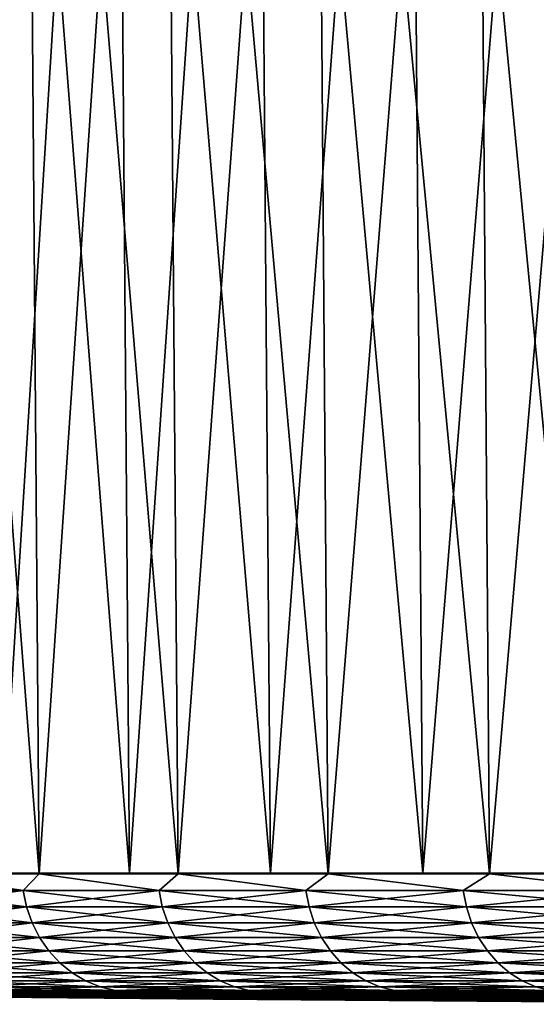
# Model space of a CAD drawing. Header units: millimetres. Extents: x -112 to 112, y -55 to 40.
# Tile 6 of 171: x -103.1 to -96.59, y -54.94 to -42.54. Entities that reach past the tile are written whole.
import ezdxf

# ---------------------------------------------------------------- set-up
doc = ezdxf.new("R2010")
doc.units = ezdxf.units.MM
doc.header["$LTSCALE"] = 52.148148
for name, color, linetype in [('151', 7, 'CONTINUOUS'), ('152', 7, 'CONTINUOUS'), ('153', 7, 'CONTINUOUS'), ('154', 7, 'CONTINUOUS'), ('156', 7, 'CONTINUOUS'), ('157', 7, 'CONTINUOUS'), ('158', 7, 'CONTINUOUS'), ('159', 7, 'CONTINUOUS')]:
    doc.layers.add(name, color=color, linetype=linetype)

msp = doc.modelspace()

# ---------------------------------------------------------------- linework, layer by layer
at = {"layer": '151', "color": 1, "linetype": 'Continuous'}
for points in [[(-103.342, -53.294, -41.097), (-101.713, -53.294, -44.978), (-103.531, -30.003, -41.172), (-103.342, -53.294, -41.097)], [(-103.531, -30.003, -41.172), (-101.713, -53.294, -44.978), (-101.899, -30.003, -45.061), (-103.531, -30.003, -41.172)], [(-101.713, -53.294, -44.978), (-99.938, -53.294, -48.795), (-101.899, -30.003, -45.061), (-101.713, -53.294, -44.978)], [(-101.899, -30.003, -45.061), (-99.938, -53.294, -48.795), (-100.121, -30.003, -48.884), (-101.899, -30.003, -45.061)], [(-99.938, -53.294, -48.795), (-98.02, -53.294, -52.542), (-100.121, -30.003, -48.884), (-99.938, -53.294, -48.795)], [(-100.121, -30.003, -48.884), (-98.02, -53.294, -52.542), (-98.199, -30.003, -52.638), (-100.121, -30.003, -48.884)], [(-98.02, -53.294, -52.542), (-95.962, -53.294, -56.214), (-98.199, -30.003, -52.638), (-98.02, -53.294, -52.542)], [(-98.199, -30.003, -52.638), (-95.962, -53.294, -56.214), (-96.137, -30.003, -56.316), (-98.199, -30.003, -52.638)]]:
    msp.add_3dface(points, dxfattribs=at)
at = {"layer": '152', "color": 1, "linetype": 'Continuous'}
for points in [[(-101.899, -30.003, 45.061), (-103.342, -53.294, 41.097), (-103.531, -30.003, 41.172), (-101.899, -30.003, 45.061)], [(-101.713, -53.294, 44.978), (-103.342, -53.294, 41.097), (-101.899, -30.003, 45.061), (-101.713, -53.294, 44.978)], [(-100.121, -30.003, 48.884), (-101.713, -53.294, 44.978), (-101.899, -30.003, 45.061), (-100.121, -30.003, 48.884)], [(-99.938, -53.294, 48.795), (-101.713, -53.294, 44.978), (-100.121, -30.003, 48.884), (-99.938, -53.294, 48.795)], [(-98.199, -30.003, 52.638), (-99.938, -53.294, 48.795), (-100.121, -30.003, 48.884), (-98.199, -30.003, 52.638)], [(-98.02, -53.294, 52.542), (-99.938, -53.294, 48.795), (-98.199, -30.003, 52.638), (-98.02, -53.294, 52.542)], [(-96.137, -30.003, 56.316), (-98.02, -53.294, 52.542), (-98.199, -30.003, 52.638), (-96.137, -30.003, 56.316)], [(-95.962, -53.294, 56.214), (-98.02, -53.294, 52.542), (-96.137, -30.003, 56.316), (-95.962, -53.294, 56.214)]]:
    msp.add_3dface(points, dxfattribs=at)
at = {"layer": '153', "color": 1, "linetype": 'Continuous'}
for points in [[(-104.646, -30.003, -41.071), (-103.038, -30.003, -44.955), (-104.457, -53.302, -40.996), (-104.646, -30.003, -41.071)], [(-104.457, -53.302, -40.996), (-103.038, -30.003, -44.955), (-102.851, -53.302, -44.874), (-104.457, -53.302, -40.996)], [(-103.038, -30.003, -44.955), (-101.285, -30.003, -48.776), (-102.851, -53.302, -44.874), (-103.038, -30.003, -44.955)], [(-102.851, -53.302, -44.874), (-101.285, -30.003, -48.776), (-101.101, -53.302, -48.688), (-102.851, -53.302, -44.874)], [(-101.285, -30.003, -48.776), (-99.39, -30.003, -52.529), (-101.101, -53.302, -48.688), (-101.285, -30.003, -48.776)], [(-101.101, -53.302, -48.688), (-99.39, -30.003, -52.529), (-99.21, -53.302, -52.434), (-101.101, -53.302, -48.688)], [(-99.39, -30.003, -52.529), (-97.356, -30.003, -56.209), (-99.21, -53.302, -52.434), (-99.39, -30.003, -52.529)], [(-99.21, -53.302, -52.434), (-97.356, -30.003, -56.209), (-97.18, -53.302, -56.107), (-99.21, -53.302, -52.434)], [(-97.356, -30.003, -56.209), (-95.187, -30.003, -59.81), (-97.18, -53.302, -56.107), (-97.356, -30.003, -56.209)], [(-97.18, -53.302, -56.107), (-95.187, -30.003, -59.81), (-95.014, -53.302, -59.702), (-97.18, -53.302, -56.107)]]:
    msp.add_3dface(points, dxfattribs=at)
at = {"layer": '154', "color": 1, "linetype": 'Continuous'}
for points in [[(-104.457, -53.302, 40.996), (-102.851, -53.302, 44.874), (-104.646, -30.003, 41.071), (-104.457, -53.302, 40.996)], [(-104.646, -30.003, 41.071), (-102.851, -53.302, 44.874), (-103.038, -30.003, 44.955), (-104.646, -30.003, 41.071)], [(-102.851, -53.302, 44.874), (-101.101, -53.302, 48.688), (-103.038, -30.003, 44.955), (-102.851, -53.302, 44.874)], [(-103.038, -30.003, 44.955), (-101.101, -53.302, 48.688), (-101.285, -30.003, 48.776), (-103.038, -30.003, 44.955)], [(-101.101, -53.302, 48.688), (-99.21, -53.302, 52.434), (-101.285, -30.003, 48.776), (-101.101, -53.302, 48.688)], [(-101.285, -30.003, 48.776), (-99.21, -53.302, 52.434), (-99.39, -30.003, 52.529), (-101.285, -30.003, 48.776)], [(-99.21, -53.302, 52.434), (-97.18, -53.302, 56.107), (-99.39, -30.003, 52.529), (-99.21, -53.302, 52.434)], [(-99.39, -30.003, 52.529), (-97.18, -53.302, 56.107), (-97.356, -30.003, 56.209), (-99.39, -30.003, 52.529)], [(-97.18, -53.302, 56.107), (-95.014, -53.302, 59.702), (-97.356, -30.003, 56.209), (-97.18, -53.302, 56.107)], [(-97.356, -30.003, 56.209), (-95.014, -53.302, 59.702), (-95.187, -30.003, 59.81), (-97.356, -30.003, 56.209)]]:
    msp.add_3dface(points, dxfattribs=at)
at = {"layer": '156', "color": 1, "linetype": 'Continuous'}
for points in [[(-110.728, -54.789), (-110.708, -54.789, -2.095), (-100.662, -54.878), (-110.728, -54.789)], [(-110.708, -54.789, -2.095), (-110.649, -54.789, -4.19), (-92.348, -54.945), (-110.708, -54.789, -2.095)], [(-100.662, -54.878), (-110.708, -54.789, -2.095), (-92.348, -54.945), (-100.662, -54.878)], [(-110.649, -54.789, -4.19), (-110.55, -54.789, -6.283), (-92.246, -54.945, -4.329), (-110.649, -54.789, -4.19)], [(-92.348, -54.945), (-110.649, -54.789, -4.19), (-92.246, -54.945, -4.329), (-92.348, -54.945)], [(-110.55, -54.789, -6.283), (-110.411, -54.789, -8.374), (-92.246, -54.945, -4.329), (-110.55, -54.789, -6.283)], [(-110.411, -54.789, -8.374), (-110.233, -54.789, -10.462), (-91.942, -54.945, -8.648), (-110.411, -54.789, -8.374)], [(-92.246, -54.945, -4.329), (-110.411, -54.789, -8.374), (-91.942, -54.945, -8.648), (-92.246, -54.945, -4.329)], [(-110.233, -54.789, -10.462), (-110.015, -54.789, -12.546), (-91.942, -54.945, -8.648), (-110.233, -54.789, -10.462)], [(-110.015, -54.789, -12.546), (-109.758, -54.789, -14.626), (-91.942, -54.945, -8.648), (-110.015, -54.789, -12.546)], [(-91.942, -54.945, -8.648), (-109.758, -54.789, -14.626), (-91.435, -54.945, -12.948), (-91.942, -54.945, -8.648)], [(-109.758, -54.789, -14.626), (-109.461, -54.789, -16.7), (-91.435, -54.945, -12.948), (-109.758, -54.789, -14.626)], [(-109.461, -54.789, -16.7), (-109.126, -54.789, -18.769), (-91.435, -54.945, -12.948), (-109.461, -54.789, -16.7)], [(-109.126, -54.789, -18.769), (-108.751, -54.789, -20.831), (-90.728, -54.945, -17.219), (-109.126, -54.789, -18.769)], [(-91.435, -54.945, -12.948), (-109.126, -54.789, -18.769), (-90.728, -54.945, -17.219), (-91.435, -54.945, -12.948)], [(-108.751, -54.789, -20.831), (-108.337, -54.789, -22.885), (-90.728, -54.945, -17.219), (-108.751, -54.789, -20.831)], [(-108.337, -54.789, -22.885), (-107.885, -54.789, -24.931), (-90.728, -54.945, -17.219), (-108.337, -54.789, -22.885)], [(-107.885, -54.789, -24.931), (-107.394, -54.789, -26.968), (-89.821, -54.945, -21.453), (-107.885, -54.789, -24.931)], [(-90.728, -54.945, -17.219), (-107.885, -54.789, -24.931), (-89.821, -54.945, -21.453), (-90.728, -54.945, -17.219)], [(-107.394, -54.789, -26.968), (-106.864, -54.789, -28.996), (-89.821, -54.945, -21.453), (-107.394, -54.789, -26.968)], [(-106.864, -54.789, -28.996), (-106.296, -54.789, -31.013), (-88.717, -54.945, -25.639), (-106.864, -54.789, -28.996)], [(-89.821, -54.945, -21.453), (-106.864, -54.789, -28.996), (-88.717, -54.945, -25.639), (-89.821, -54.945, -21.453)], [(-106.296, -54.789, -31.013), (-105.69, -54.789, -33.019), (-88.717, -54.945, -25.639), (-106.296, -54.789, -31.013)], [(-105.69, -54.789, -33.019), (-105.047, -54.789, -35.013), (-88.717, -54.945, -25.639), (-105.69, -54.789, -33.019)], [(-105.047, -54.789, -35.013), (-104.365, -54.789, -36.995), (-87.418, -54.945, -29.77), (-105.047, -54.789, -35.013)], [(-88.717, -54.945, -25.639), (-105.047, -54.789, -35.013), (-87.418, -54.945, -29.77), (-88.717, -54.945, -25.639)], [(-104.365, -54.789, -36.995), (-103.646, -54.789, -38.963), (-87.418, -54.945, -29.77), (-104.365, -54.789, -36.995)], [(-103.646, -54.789, -38.963), (-102.891, -54.789, -40.918), (-85.926, -54.945, -33.834), (-103.646, -54.789, -38.963)], [(-87.418, -54.945, -29.77), (-103.646, -54.789, -38.963), (-85.926, -54.945, -33.834), (-87.418, -54.945, -29.77)], [(-102.891, -54.789, -40.918), (-102.098, -54.789, -42.857), (-85.926, -54.945, -33.834), (-102.891, -54.789, -40.918)], [(-102.098, -54.789, -42.857), (-101.268, -54.789, -44.782), (-85.926, -54.945, -33.834), (-102.098, -54.789, -42.857)], [(-101.268, -54.789, -44.782), (-100.403, -54.789, -46.69), (-84.246, -54.945, -37.825), (-101.268, -54.789, -44.782)], [(-85.926, -54.945, -33.834), (-101.268, -54.789, -44.782), (-84.246, -54.945, -37.825), (-85.926, -54.945, -33.834)], [(-100.403, -54.789, -46.69), (-99.501, -54.789, -48.582), (-84.246, -54.945, -37.825), (-100.403, -54.789, -46.69)], [(-99.501, -54.789, -48.582), (-98.564, -54.789, -50.456), (-82.38, -54.945, -41.732), (-99.501, -54.789, -48.582)], [(-84.246, -54.945, -37.825), (-99.501, -54.789, -48.582), (-82.38, -54.945, -41.732), (-84.246, -54.945, -37.825)], [(-98.564, -54.789, -50.456), (-97.592, -54.789, -52.312), (-82.38, -54.945, -41.732), (-98.564, -54.789, -50.456)], [(-97.592, -54.789, -52.312), (-96.584, -54.789, -54.15), (-82.38, -54.945, -41.732), (-97.592, -54.789, -52.312)]]:
    msp.add_3dface(points, dxfattribs=at)
at = {"layer": '157', "color": 1, "linetype": 'Continuous'}
for points in [[(-110.708, -54.789, 2.095), (-110.728, -54.789), (-92.246, -54.945, 4.329), (-110.708, -54.789, 2.095)], [(-110.728, -54.789), (-100.662, -54.878), (-92.246, -54.945, 4.329), (-110.728, -54.789)], [(-110.649, -54.789, 4.19), (-110.708, -54.789, 2.095), (-92.246, -54.945, 4.329), (-110.649, -54.789, 4.19)], [(-110.55, -54.789, 6.283), (-110.649, -54.789, 4.19), (-92.246, -54.945, 4.329), (-110.55, -54.789, 6.283)], [(-110.411, -54.789, 8.374), (-110.55, -54.789, 6.283), (-91.942, -54.945, 8.648), (-110.411, -54.789, 8.374)], [(-91.942, -54.945, 8.648), (-110.55, -54.789, 6.283), (-92.246, -54.945, 4.329), (-91.942, -54.945, 8.648)], [(-110.233, -54.789, 10.462), (-110.411, -54.789, 8.374), (-91.942, -54.945, 8.648), (-110.233, -54.789, 10.462)], [(-91.435, -54.945, 12.948), (-110.233, -54.789, 10.462), (-91.942, -54.945, 8.648), (-91.435, -54.945, 12.948)], [(-110.015, -54.789, 12.546), (-110.233, -54.789, 10.462), (-91.435, -54.945, 12.948), (-110.015, -54.789, 12.546)], [(-109.758, -54.789, 14.626), (-110.015, -54.789, 12.546), (-91.435, -54.945, 12.948), (-109.758, -54.789, 14.626)], [(-109.461, -54.789, 16.7), (-109.758, -54.789, 14.626), (-91.435, -54.945, 12.948), (-109.461, -54.789, 16.7)], [(-109.126, -54.789, 18.769), (-109.461, -54.789, 16.7), (-90.728, -54.945, 17.219), (-109.126, -54.789, 18.769)], [(-90.728, -54.945, 17.219), (-109.461, -54.789, 16.7), (-91.435, -54.945, 12.948), (-90.728, -54.945, 17.219)], [(-108.751, -54.789, 20.831), (-109.126, -54.789, 18.769), (-90.728, -54.945, 17.219), (-108.751, -54.789, 20.831)], [(-108.337, -54.789, 22.885), (-108.751, -54.789, 20.831), (-89.821, -54.945, 21.453), (-108.337, -54.789, 22.885)], [(-89.821, -54.945, 21.453), (-108.751, -54.789, 20.831), (-90.728, -54.945, 17.219), (-89.821, -54.945, 21.453)], [(-107.885, -54.789, 24.931), (-108.337, -54.789, 22.885), (-89.821, -54.945, 21.453), (-107.885, -54.789, 24.931)], [(-107.394, -54.789, 26.968), (-107.885, -54.789, 24.931), (-89.821, -54.945, 21.453), (-107.394, -54.789, 26.968)], [(-106.864, -54.789, 28.996), (-107.394, -54.789, 26.968), (-88.717, -54.945, 25.639), (-106.864, -54.789, 28.996)], [(-88.717, -54.945, 25.639), (-107.394, -54.789, 26.968), (-89.821, -54.945, 21.453), (-88.717, -54.945, 25.639)], [(-106.296, -54.789, 31.013), (-106.864, -54.789, 28.996), (-88.717, -54.945, 25.639), (-106.296, -54.789, 31.013)], [(-105.69, -54.789, 33.019), (-106.296, -54.789, 31.013), (-87.418, -54.945, 29.77), (-105.69, -54.789, 33.019)], [(-87.418, -54.945, 29.77), (-106.296, -54.789, 31.013), (-88.717, -54.945, 25.639), (-87.418, -54.945, 29.77)], [(-105.047, -54.789, 35.013), (-105.69, -54.789, 33.019), (-87.418, -54.945, 29.77), (-105.047, -54.789, 35.013)], [(-104.365, -54.789, 36.995), (-105.047, -54.789, 35.013), (-87.418, -54.945, 29.77), (-104.365, -54.789, 36.995)], [(-103.646, -54.789, 38.963), (-104.365, -54.789, 36.995), (-85.926, -54.945, 33.834), (-103.646, -54.789, 38.963)], [(-85.926, -54.945, 33.834), (-104.365, -54.789, 36.995), (-87.418, -54.945, 29.77), (-85.926, -54.945, 33.834)], [(-102.891, -54.789, 40.918), (-103.646, -54.789, 38.963), (-85.926, -54.945, 33.834), (-102.891, -54.789, 40.918)], [(-102.098, -54.789, 42.857), (-102.891, -54.789, 40.918), (-84.246, -54.945, 37.825), (-102.098, -54.789, 42.857)], [(-84.246, -54.945, 37.825), (-102.891, -54.789, 40.918), (-85.926, -54.945, 33.834), (-84.246, -54.945, 37.825)], [(-101.268, -54.789, 44.782), (-102.098, -54.789, 42.857), (-84.246, -54.945, 37.825), (-101.268, -54.789, 44.782)], [(-100.403, -54.789, 46.69), (-101.268, -54.789, 44.782), (-84.246, -54.945, 37.825), (-100.403, -54.789, 46.69)], [(-99.501, -54.789, 48.582), (-100.403, -54.789, 46.69), (-82.38, -54.945, 41.732), (-99.501, -54.789, 48.582)], [(-82.38, -54.945, 41.732), (-100.403, -54.789, 46.69), (-84.246, -54.945, 37.825), (-82.38, -54.945, 41.732)], [(-98.564, -54.789, 50.456), (-99.501, -54.789, 48.582), (-82.38, -54.945, 41.732), (-98.564, -54.789, 50.456)], [(-97.592, -54.789, 52.312), (-98.564, -54.789, 50.456), (-80.334, -54.945, 45.547), (-97.592, -54.789, 52.312)], [(-80.334, -54.945, 45.547), (-98.564, -54.789, 50.456), (-82.38, -54.945, 41.732), (-80.334, -54.945, 45.547)], [(-96.584, -54.789, 54.15), (-97.592, -54.789, 52.312), (-80.334, -54.945, 45.547), (-96.584, -54.789, 54.15)], [(-100.662, -54.878), (-92.348, -54.945), (-92.246, -54.945, 4.329), (-100.662, -54.878)]]:
    msp.add_3dface(points, dxfattribs=at)
at = {"layer": '158', "color": 1, "linetype": 'Continuous'}
for points in [[(-103.052, -53.511, 44.369), (-104.457, -53.302, 40.996), (-104.621, -53.511, 40.53), (-103.052, -53.511, 44.369)], [(-102.851, -53.302, 44.874), (-104.457, -53.302, 40.996), (-103.052, -53.511, 44.369), (-102.851, -53.302, 44.874)], [(-101.342, -53.511, 48.146), (-102.851, -53.302, 44.874), (-103.052, -53.511, 44.369), (-101.342, -53.511, 48.146)], [(-101.101, -53.302, 48.688), (-102.851, -53.302, 44.874), (-101.342, -53.511, 48.146), (-101.101, -53.302, 48.688)], [(-99.494, -53.511, 51.858), (-101.101, -53.302, 48.688), (-101.342, -53.511, 48.146), (-99.494, -53.511, 51.858)], [(-99.21, -53.302, 52.434), (-101.101, -53.302, 48.688), (-99.494, -53.511, 51.858), (-99.21, -53.302, 52.434)], [(-97.51, -53.511, 55.499), (-99.21, -53.302, 52.434), (-99.494, -53.511, 51.858), (-97.51, -53.511, 55.499)], [(-97.18, -53.302, 56.107), (-99.21, -53.302, 52.434), (-97.51, -53.511, 55.499), (-97.18, -53.302, 56.107)], [(-95.392, -53.511, 59.064), (-97.18, -53.302, 56.107), (-97.51, -53.511, 55.499), (-95.392, -53.511, 59.064)], [(-95.014, -53.302, 59.702), (-97.18, -53.302, 56.107), (-95.392, -53.511, 59.064), (-95.014, -53.302, 59.702)], [(-103.052, -53.511, 44.369), (-104.621, -53.511, 40.53), (-103.01, -53.718, 44.35), (-103.052, -53.511, 44.369)], [(-103.01, -53.718, 44.35), (-104.621, -53.511, 40.53), (-104.578, -53.718, 40.514), (-103.01, -53.718, 44.35)], [(-101.301, -53.718, 48.127), (-103.052, -53.511, 44.369), (-103.01, -53.718, 44.35), (-101.301, -53.718, 48.127)], [(-101.342, -53.511, 48.146), (-103.052, -53.511, 44.369), (-101.301, -53.718, 48.127), (-101.342, -53.511, 48.146)], [(-99.453, -53.718, 51.837), (-101.342, -53.511, 48.146), (-101.301, -53.718, 48.127), (-99.453, -53.718, 51.837)], [(-99.494, -53.511, 51.858), (-101.342, -53.511, 48.146), (-99.453, -53.718, 51.837), (-99.494, -53.511, 51.858)], [(-97.51, -53.511, 55.499), (-99.494, -53.511, 51.858), (-97.47, -53.718, 55.476), (-97.51, -53.511, 55.499)], [(-97.47, -53.718, 55.476), (-99.494, -53.511, 51.858), (-99.453, -53.718, 51.837), (-97.47, -53.718, 55.476)], [(-95.392, -53.511, 59.064), (-97.51, -53.511, 55.499), (-95.353, -53.718, 59.04), (-95.392, -53.511, 59.064)], [(-95.353, -53.718, 59.04), (-97.51, -53.511, 55.499), (-97.47, -53.718, 55.476), (-95.353, -53.718, 59.04)], [(-103.01, -53.718, 44.35), (-104.578, -53.718, 40.514), (-102.941, -53.916, 44.321), (-103.01, -53.718, 44.35)], [(-102.941, -53.916, 44.321), (-104.578, -53.718, 40.514), (-104.509, -53.916, 40.487), (-102.941, -53.916, 44.321)], [(-101.301, -53.718, 48.127), (-103.01, -53.718, 44.35), (-101.233, -53.916, 48.094), (-101.301, -53.718, 48.127)], [(-101.233, -53.916, 48.094), (-103.01, -53.718, 44.35), (-102.941, -53.916, 44.321), (-101.233, -53.916, 48.094)], [(-99.453, -53.718, 51.837), (-101.301, -53.718, 48.127), (-99.387, -53.916, 51.802), (-99.453, -53.718, 51.837)], [(-99.387, -53.916, 51.802), (-101.301, -53.718, 48.127), (-101.233, -53.916, 48.094), (-99.387, -53.916, 51.802)], [(-97.47, -53.718, 55.476), (-99.453, -53.718, 51.837), (-97.405, -53.916, 55.439), (-97.47, -53.718, 55.476)], [(-97.405, -53.916, 55.439), (-99.453, -53.718, 51.837), (-99.387, -53.916, 51.802), (-97.405, -53.916, 55.439)], [(-95.353, -53.718, 59.04), (-97.47, -53.718, 55.476), (-95.29, -53.916, 59.001), (-95.353, -53.718, 59.04)], [(-95.29, -53.916, 59.001), (-97.47, -53.718, 55.476), (-97.405, -53.916, 55.439), (-95.29, -53.916, 59.001)], [(-102.941, -53.916, 44.321), (-104.509, -53.916, 40.487), (-102.848, -54.102, 44.281), (-102.941, -53.916, 44.321)], [(-102.848, -54.102, 44.281), (-104.509, -53.916, 40.487), (-104.414, -54.102, 40.45), (-102.848, -54.102, 44.281)], [(-101.233, -53.916, 48.094), (-102.941, -53.916, 44.321), (-101.141, -54.102, 48.051), (-101.233, -53.916, 48.094)], [(-101.141, -54.102, 48.051), (-102.941, -53.916, 44.321), (-102.848, -54.102, 44.281), (-101.141, -54.102, 48.051)], [(-99.387, -53.916, 51.802), (-101.233, -53.916, 48.094), (-99.296, -54.102, 51.755), (-99.387, -53.916, 51.802)], [(-99.296, -54.102, 51.755), (-101.233, -53.916, 48.094), (-101.141, -54.102, 48.051), (-99.296, -54.102, 51.755)], [(-97.316, -54.102, 55.389), (-99.387, -53.916, 51.802), (-99.296, -54.102, 51.755), (-97.316, -54.102, 55.389)], [(-97.405, -53.916, 55.439), (-99.387, -53.916, 51.802), (-97.316, -54.102, 55.389), (-97.405, -53.916, 55.439)], [(-95.203, -54.102, 58.947), (-97.405, -53.916, 55.439), (-97.316, -54.102, 55.389), (-95.203, -54.102, 58.947)], [(-95.29, -53.916, 59.001), (-97.405, -53.916, 55.439), (-95.203, -54.102, 58.947), (-95.29, -53.916, 59.001)], [(-102.848, -54.102, 44.281), (-104.414, -54.102, 40.45), (-102.731, -54.271, 44.23), (-102.848, -54.102, 44.281)], [(-102.731, -54.271, 44.23), (-104.414, -54.102, 40.45), (-104.295, -54.271, 40.404), (-102.731, -54.271, 44.23)], [(-101.141, -54.102, 48.051), (-102.848, -54.102, 44.281), (-101.026, -54.271, 47.996), (-101.141, -54.102, 48.051)], [(-101.026, -54.271, 47.996), (-102.848, -54.102, 44.281), (-102.731, -54.271, 44.23), (-101.026, -54.271, 47.996)], [(-99.296, -54.102, 51.755), (-101.141, -54.102, 48.051), (-99.184, -54.271, 51.697), (-99.296, -54.102, 51.755)], [(-99.184, -54.271, 51.697), (-101.141, -54.102, 48.051), (-101.026, -54.271, 47.996), (-99.184, -54.271, 51.697)], [(-97.316, -54.102, 55.389), (-99.296, -54.102, 51.755), (-97.206, -54.271, 55.326), (-97.316, -54.102, 55.389)], [(-97.206, -54.271, 55.326), (-99.296, -54.102, 51.755), (-99.184, -54.271, 51.697), (-97.206, -54.271, 55.326)], [(-95.203, -54.102, 58.947), (-97.316, -54.102, 55.389), (-95.095, -54.271, 58.88), (-95.203, -54.102, 58.947)], [(-95.095, -54.271, 58.88), (-97.316, -54.102, 55.389), (-97.206, -54.271, 55.326), (-95.095, -54.271, 58.88)], [(-102.731, -54.271, 44.23), (-104.295, -54.271, 40.404), (-102.593, -54.421, 44.171), (-102.731, -54.271, 44.23)], [(-102.593, -54.421, 44.171), (-104.295, -54.271, 40.404), (-104.156, -54.421, 40.35), (-102.593, -54.421, 44.171)], [(-101.026, -54.271, 47.996), (-102.731, -54.271, 44.23), (-100.891, -54.421, 47.932), (-101.026, -54.271, 47.996)], [(-100.891, -54.421, 47.932), (-102.731, -54.271, 44.23), (-102.593, -54.421, 44.171), (-100.891, -54.421, 47.932)], [(-99.184, -54.271, 51.697), (-101.026, -54.271, 47.996), (-99.051, -54.421, 51.627), (-99.184, -54.271, 51.697)], [(-99.051, -54.421, 51.627), (-101.026, -54.271, 47.996), (-100.891, -54.421, 47.932), (-99.051, -54.421, 51.627)], [(-97.206, -54.271, 55.326), (-99.184, -54.271, 51.697), (-97.076, -54.421, 55.252), (-97.206, -54.271, 55.326)], [(-97.076, -54.421, 55.252), (-99.184, -54.271, 51.697), (-99.051, -54.421, 51.627), (-97.076, -54.421, 55.252)], [(-95.095, -54.271, 58.88), (-97.206, -54.271, 55.326), (-94.968, -54.421, 58.802), (-95.095, -54.271, 58.88)], [(-94.968, -54.421, 58.802), (-97.206, -54.271, 55.326), (-97.076, -54.421, 55.252), (-94.968, -54.421, 58.802)], [(-102.593, -54.421, 44.171), (-104.156, -54.421, 40.35), (-102.438, -54.549, 44.104), (-102.593, -54.421, 44.171)], [(-102.438, -54.549, 44.104), (-104.156, -54.421, 40.35), (-103.998, -54.549, 40.289), (-102.438, -54.549, 44.104)], [(-100.738, -54.549, 47.859), (-102.593, -54.421, 44.171), (-102.438, -54.549, 44.104), (-100.738, -54.549, 47.859)], [(-100.891, -54.421, 47.932), (-102.593, -54.421, 44.171), (-100.738, -54.549, 47.859), (-100.891, -54.421, 47.932)], [(-98.901, -54.549, 51.549), (-100.891, -54.421, 47.932), (-100.738, -54.549, 47.859), (-98.901, -54.549, 51.549)], [(-99.051, -54.421, 51.627), (-100.891, -54.421, 47.932), (-98.901, -54.549, 51.549), (-99.051, -54.421, 51.627)], [(-97.076, -54.421, 55.252), (-99.051, -54.421, 51.627), (-96.929, -54.549, 55.169), (-97.076, -54.421, 55.252)], [(-96.929, -54.549, 55.169), (-99.051, -54.421, 51.627), (-98.901, -54.549, 51.549), (-96.929, -54.549, 55.169)], [(-94.968, -54.421, 58.802), (-97.076, -54.421, 55.252), (-94.824, -54.549, 58.713), (-94.968, -54.421, 58.802)], [(-94.824, -54.549, 58.713), (-97.076, -54.421, 55.252), (-96.929, -54.549, 55.169), (-94.824, -54.549, 58.713)], [(-102.438, -54.549, 44.104), (-103.998, -54.549, 40.289), (-102.268, -54.651, 44.031), (-102.438, -54.549, 44.104)], [(-102.268, -54.651, 44.031), (-103.998, -54.549, 40.289), (-103.825, -54.651, 40.222), (-102.268, -54.651, 44.031)], [(-100.738, -54.549, 47.859), (-102.438, -54.549, 44.104), (-100.571, -54.651, 47.78), (-100.738, -54.549, 47.859)], [(-100.571, -54.651, 47.78), (-102.438, -54.549, 44.104), (-102.268, -54.651, 44.031), (-100.571, -54.651, 47.78)], [(-98.901, -54.549, 51.549), (-100.738, -54.549, 47.859), (-98.737, -54.651, 51.463), (-98.901, -54.549, 51.549)], [(-98.737, -54.651, 51.463), (-100.738, -54.549, 47.859), (-100.571, -54.651, 47.78), (-98.737, -54.651, 51.463)], [(-96.929, -54.549, 55.169), (-98.901, -54.549, 51.549), (-96.768, -54.651, 55.077), (-96.929, -54.549, 55.169)], [(-96.768, -54.651, 55.077), (-98.901, -54.549, 51.549), (-98.737, -54.651, 51.463), (-96.768, -54.651, 55.077)], [(-94.824, -54.549, 58.713), (-96.929, -54.549, 55.169), (-94.666, -54.651, 58.615), (-94.824, -54.549, 58.713)], [(-94.666, -54.651, 58.615), (-96.929, -54.549, 55.169), (-96.768, -54.651, 55.077), (-94.666, -54.651, 58.615)], [(-102.268, -54.651, 44.031), (-103.825, -54.651, 40.222), (-102.086, -54.726, 43.953), (-102.268, -54.651, 44.031)], [(-102.086, -54.726, 43.953), (-103.825, -54.651, 40.222), (-103.64, -54.726, 40.15), (-102.086, -54.726, 43.953)], [(-100.571, -54.651, 47.78), (-102.268, -54.651, 44.031), (-100.392, -54.726, 47.695), (-100.571, -54.651, 47.78)], [(-100.392, -54.726, 47.695), (-102.268, -54.651, 44.031), (-102.086, -54.726, 43.953), (-100.392, -54.726, 47.695)], [(-98.737, -54.651, 51.463), (-100.571, -54.651, 47.78), (-98.561, -54.726, 51.372), (-98.737, -54.651, 51.463)], [(-98.561, -54.726, 51.372), (-100.571, -54.651, 47.78), (-100.392, -54.726, 47.695), (-98.561, -54.726, 51.372)], [(-96.768, -54.651, 55.077), (-98.737, -54.651, 51.463), (-96.595, -54.726, 54.979), (-96.768, -54.651, 55.077)], [(-96.595, -54.726, 54.979), (-98.737, -54.651, 51.463), (-98.561, -54.726, 51.372), (-96.595, -54.726, 54.979)], [(-94.666, -54.651, 58.615), (-96.768, -54.651, 55.077), (-94.498, -54.726, 58.511), (-94.666, -54.651, 58.615)], [(-94.498, -54.726, 58.511), (-96.768, -54.651, 55.077), (-96.595, -54.726, 54.979), (-94.498, -54.726, 58.511)], [(-103.646, -54.789, 38.963), (-102.891, -54.789, 40.918), (-103.447, -54.772, 40.076), (-103.646, -54.789, 38.963)], [(-101.896, -54.772, 43.871), (-103.64, -54.726, 40.15), (-103.447, -54.772, 40.076), (-101.896, -54.772, 43.871)], [(-102.086, -54.726, 43.953), (-103.64, -54.726, 40.15), (-101.896, -54.772, 43.871), (-102.086, -54.726, 43.953)], [(-102.891, -54.789, 40.918), (-102.098, -54.789, 42.857), (-103.447, -54.772, 40.076), (-102.891, -54.789, 40.918)], [(-102.098, -54.789, 42.857), (-101.896, -54.772, 43.871), (-103.447, -54.772, 40.076), (-102.098, -54.789, 42.857)], [(-102.098, -54.789, 42.857), (-101.268, -54.789, 44.782), (-101.896, -54.772, 43.871), (-102.098, -54.789, 42.857)], [(-100.392, -54.726, 47.695), (-102.086, -54.726, 43.953), (-100.205, -54.772, 47.606), (-100.392, -54.726, 47.695)], [(-100.205, -54.772, 47.606), (-102.086, -54.726, 43.953), (-101.896, -54.772, 43.871), (-100.205, -54.772, 47.606)], [(-101.268, -54.789, 44.782), (-100.403, -54.789, 46.69), (-101.896, -54.772, 43.871), (-101.268, -54.789, 44.782)], [(-100.403, -54.789, 46.69), (-100.205, -54.772, 47.606), (-101.896, -54.772, 43.871), (-100.403, -54.789, 46.69)], [(-100.403, -54.789, 46.69), (-99.501, -54.789, 48.582), (-100.205, -54.772, 47.606), (-100.403, -54.789, 46.69)], [(-98.561, -54.726, 51.372), (-100.392, -54.726, 47.695), (-98.378, -54.772, 51.276), (-98.561, -54.726, 51.372)], [(-98.378, -54.772, 51.276), (-100.392, -54.726, 47.695), (-100.205, -54.772, 47.606), (-98.378, -54.772, 51.276)], [(-98.564, -54.789, 50.456), (-98.378, -54.772, 51.276), (-100.205, -54.772, 47.606), (-98.564, -54.789, 50.456)], [(-99.501, -54.789, 48.582), (-98.564, -54.789, 50.456), (-100.205, -54.772, 47.606), (-99.501, -54.789, 48.582)], [(-98.564, -54.789, 50.456), (-97.592, -54.789, 52.312), (-98.378, -54.772, 51.276), (-98.564, -54.789, 50.456)], [(-96.595, -54.726, 54.979), (-98.561, -54.726, 51.372), (-96.416, -54.772, 54.877), (-96.595, -54.726, 54.979)], [(-96.416, -54.772, 54.877), (-98.561, -54.726, 51.372), (-98.378, -54.772, 51.276), (-96.416, -54.772, 54.877)], [(-97.592, -54.789, 52.312), (-96.584, -54.789, 54.15), (-98.378, -54.772, 51.276), (-97.592, -54.789, 52.312)], [(-96.584, -54.789, 54.15), (-96.416, -54.772, 54.877), (-98.378, -54.772, 51.276), (-96.584, -54.789, 54.15)], [(-94.498, -54.726, 58.511), (-96.595, -54.726, 54.979), (-94.322, -54.772, 58.402), (-94.498, -54.726, 58.511)], [(-94.322, -54.772, 58.402), (-96.595, -54.726, 54.979), (-96.416, -54.772, 54.877), (-94.322, -54.772, 58.402)]]:
    msp.add_3dface(points, dxfattribs=at)
at = {"layer": '159', "color": 1, "linetype": 'Continuous'}
for points in [[(-104.621, -53.511, -40.53), (-104.457, -53.302, -40.996), (-103.052, -53.511, -44.369), (-104.621, -53.511, -40.53)], [(-104.457, -53.302, -40.996), (-102.851, -53.302, -44.874), (-103.052, -53.511, -44.369), (-104.457, -53.302, -40.996)], [(-103.052, -53.511, -44.369), (-102.851, -53.302, -44.874), (-101.342, -53.511, -48.146), (-103.052, -53.511, -44.369)], [(-102.851, -53.302, -44.874), (-101.101, -53.302, -48.688), (-101.342, -53.511, -48.146), (-102.851, -53.302, -44.874)], [(-101.342, -53.511, -48.146), (-101.101, -53.302, -48.688), (-99.494, -53.511, -51.858), (-101.342, -53.511, -48.146)], [(-101.101, -53.302, -48.688), (-99.21, -53.302, -52.434), (-99.494, -53.511, -51.858), (-101.101, -53.302, -48.688)], [(-99.494, -53.511, -51.858), (-99.21, -53.302, -52.434), (-97.51, -53.511, -55.499), (-99.494, -53.511, -51.858)], [(-99.21, -53.302, -52.434), (-97.18, -53.302, -56.107), (-97.51, -53.511, -55.499), (-99.21, -53.302, -52.434)], [(-97.51, -53.511, -55.499), (-97.18, -53.302, -56.107), (-95.392, -53.511, -59.064), (-97.51, -53.511, -55.499)], [(-97.18, -53.302, -56.107), (-95.014, -53.302, -59.702), (-95.392, -53.511, -59.064), (-97.18, -53.302, -56.107)], [(-104.621, -53.511, -40.53), (-103.052, -53.511, -44.369), (-104.578, -53.718, -40.514), (-104.621, -53.511, -40.53)], [(-104.578, -53.718, -40.514), (-103.052, -53.511, -44.369), (-103.01, -53.718, -44.35), (-104.578, -53.718, -40.514)], [(-103.052, -53.511, -44.369), (-101.342, -53.511, -48.146), (-103.01, -53.718, -44.35), (-103.052, -53.511, -44.369)], [(-103.01, -53.718, -44.35), (-101.342, -53.511, -48.146), (-101.301, -53.718, -48.127), (-103.01, -53.718, -44.35)], [(-101.342, -53.511, -48.146), (-99.494, -53.511, -51.858), (-101.301, -53.718, -48.127), (-101.342, -53.511, -48.146)], [(-101.301, -53.718, -48.127), (-99.494, -53.511, -51.858), (-99.453, -53.718, -51.837), (-101.301, -53.718, -48.127)], [(-99.494, -53.511, -51.858), (-97.51, -53.511, -55.499), (-99.453, -53.718, -51.837), (-99.494, -53.511, -51.858)], [(-99.453, -53.718, -51.837), (-97.51, -53.511, -55.499), (-97.47, -53.718, -55.476), (-99.453, -53.718, -51.837)], [(-97.51, -53.511, -55.499), (-95.392, -53.511, -59.064), (-97.47, -53.718, -55.476), (-97.51, -53.511, -55.499)], [(-97.47, -53.718, -55.476), (-95.392, -53.511, -59.064), (-95.353, -53.718, -59.04), (-97.47, -53.718, -55.476)], [(-104.578, -53.718, -40.514), (-103.01, -53.718, -44.35), (-104.509, -53.916, -40.487), (-104.578, -53.718, -40.514)], [(-104.509, -53.916, -40.487), (-103.01, -53.718, -44.35), (-102.941, -53.916, -44.321), (-104.509, -53.916, -40.487)], [(-103.01, -53.718, -44.35), (-101.301, -53.718, -48.127), (-102.941, -53.916, -44.321), (-103.01, -53.718, -44.35)], [(-102.941, -53.916, -44.321), (-101.301, -53.718, -48.127), (-101.233, -53.916, -48.094), (-102.941, -53.916, -44.321)], [(-101.301, -53.718, -48.127), (-99.453, -53.718, -51.837), (-101.233, -53.916, -48.094), (-101.301, -53.718, -48.127)], [(-101.233, -53.916, -48.094), (-99.453, -53.718, -51.837), (-99.387, -53.916, -51.802), (-101.233, -53.916, -48.094)], [(-99.453, -53.718, -51.837), (-97.47, -53.718, -55.476), (-99.387, -53.916, -51.802), (-99.453, -53.718, -51.837)], [(-99.387, -53.916, -51.802), (-97.47, -53.718, -55.476), (-97.405, -53.916, -55.439), (-99.387, -53.916, -51.802)], [(-97.47, -53.718, -55.476), (-95.353, -53.718, -59.04), (-97.405, -53.916, -55.439), (-97.47, -53.718, -55.476)], [(-97.405, -53.916, -55.439), (-95.353, -53.718, -59.04), (-95.29, -53.916, -59.001), (-97.405, -53.916, -55.439)], [(-104.509, -53.916, -40.487), (-102.941, -53.916, -44.321), (-104.414, -54.102, -40.45), (-104.509, -53.916, -40.487)], [(-104.414, -54.102, -40.45), (-102.941, -53.916, -44.321), (-102.848, -54.102, -44.281), (-104.414, -54.102, -40.45)], [(-102.941, -53.916, -44.321), (-101.233, -53.916, -48.094), (-102.848, -54.102, -44.281), (-102.941, -53.916, -44.321)], [(-102.848, -54.102, -44.281), (-101.233, -53.916, -48.094), (-101.141, -54.102, -48.051), (-102.848, -54.102, -44.281)], [(-101.233, -53.916, -48.094), (-99.387, -53.916, -51.802), (-101.141, -54.102, -48.051), (-101.233, -53.916, -48.094)], [(-101.141, -54.102, -48.051), (-99.387, -53.916, -51.802), (-99.296, -54.102, -51.755), (-101.141, -54.102, -48.051)], [(-99.387, -53.916, -51.802), (-97.405, -53.916, -55.439), (-99.296, -54.102, -51.755), (-99.387, -53.916, -51.802)], [(-99.296, -54.102, -51.755), (-97.405, -53.916, -55.439), (-97.316, -54.102, -55.389), (-99.296, -54.102, -51.755)], [(-97.405, -53.916, -55.439), (-95.29, -53.916, -59.001), (-97.316, -54.102, -55.389), (-97.405, -53.916, -55.439)], [(-97.316, -54.102, -55.389), (-95.29, -53.916, -59.001), (-95.203, -54.102, -58.947), (-97.316, -54.102, -55.389)], [(-104.414, -54.102, -40.45), (-102.848, -54.102, -44.281), (-104.295, -54.271, -40.404), (-104.414, -54.102, -40.45)], [(-104.295, -54.271, -40.404), (-102.848, -54.102, -44.281), (-102.731, -54.271, -44.23), (-104.295, -54.271, -40.404)], [(-102.848, -54.102, -44.281), (-101.141, -54.102, -48.051), (-102.731, -54.271, -44.23), (-102.848, -54.102, -44.281)], [(-102.731, -54.271, -44.23), (-101.141, -54.102, -48.051), (-101.026, -54.271, -47.996), (-102.731, -54.271, -44.23)], [(-101.141, -54.102, -48.051), (-99.296, -54.102, -51.755), (-101.026, -54.271, -47.996), (-101.141, -54.102, -48.051)], [(-101.026, -54.271, -47.996), (-99.296, -54.102, -51.755), (-99.184, -54.271, -51.697), (-101.026, -54.271, -47.996)], [(-99.296, -54.102, -51.755), (-97.316, -54.102, -55.389), (-99.184, -54.271, -51.697), (-99.296, -54.102, -51.755)], [(-99.184, -54.271, -51.697), (-97.316, -54.102, -55.389), (-97.206, -54.271, -55.326), (-99.184, -54.271, -51.697)], [(-97.316, -54.102, -55.389), (-95.203, -54.102, -58.947), (-97.206, -54.271, -55.326), (-97.316, -54.102, -55.389)], [(-97.206, -54.271, -55.326), (-95.203, -54.102, -58.947), (-95.095, -54.271, -58.88), (-97.206, -54.271, -55.326)], [(-104.295, -54.271, -40.404), (-102.731, -54.271, -44.23), (-104.156, -54.421, -40.35), (-104.295, -54.271, -40.404)], [(-104.156, -54.421, -40.35), (-102.731, -54.271, -44.23), (-102.593, -54.421, -44.171), (-104.156, -54.421, -40.35)], [(-102.731, -54.271, -44.23), (-101.026, -54.271, -47.996), (-102.593, -54.421, -44.171), (-102.731, -54.271, -44.23)], [(-102.593, -54.421, -44.171), (-101.026, -54.271, -47.996), (-100.891, -54.421, -47.932), (-102.593, -54.421, -44.171)], [(-101.026, -54.271, -47.996), (-99.184, -54.271, -51.697), (-100.891, -54.421, -47.932), (-101.026, -54.271, -47.996)], [(-100.891, -54.421, -47.932), (-99.184, -54.271, -51.697), (-99.051, -54.421, -51.627), (-100.891, -54.421, -47.932)], [(-99.184, -54.271, -51.697), (-97.206, -54.271, -55.326), (-99.051, -54.421, -51.627), (-99.184, -54.271, -51.697)], [(-99.051, -54.421, -51.627), (-97.206, -54.271, -55.326), (-97.076, -54.421, -55.252), (-99.051, -54.421, -51.627)], [(-97.206, -54.271, -55.326), (-95.095, -54.271, -58.88), (-97.076, -54.421, -55.252), (-97.206, -54.271, -55.326)], [(-97.076, -54.421, -55.252), (-95.095, -54.271, -58.88), (-94.968, -54.421, -58.802), (-97.076, -54.421, -55.252)], [(-104.156, -54.421, -40.35), (-102.593, -54.421, -44.171), (-103.998, -54.549, -40.289), (-104.156, -54.421, -40.35)], [(-103.998, -54.549, -40.289), (-102.593, -54.421, -44.171), (-102.438, -54.549, -44.104), (-103.998, -54.549, -40.289)], [(-102.593, -54.421, -44.171), (-100.891, -54.421, -47.932), (-102.438, -54.549, -44.104), (-102.593, -54.421, -44.171)], [(-102.438, -54.549, -44.104), (-100.891, -54.421, -47.932), (-100.738, -54.549, -47.859), (-102.438, -54.549, -44.104)], [(-100.891, -54.421, -47.932), (-99.051, -54.421, -51.627), (-100.738, -54.549, -47.859), (-100.891, -54.421, -47.932)], [(-100.738, -54.549, -47.859), (-99.051, -54.421, -51.627), (-98.901, -54.549, -51.549), (-100.738, -54.549, -47.859)], [(-99.051, -54.421, -51.627), (-97.076, -54.421, -55.252), (-98.901, -54.549, -51.549), (-99.051, -54.421, -51.627)], [(-98.901, -54.549, -51.549), (-97.076, -54.421, -55.252), (-96.929, -54.549, -55.169), (-98.901, -54.549, -51.549)], [(-97.076, -54.421, -55.252), (-94.968, -54.421, -58.802), (-96.929, -54.549, -55.169), (-97.076, -54.421, -55.252)], [(-96.929, -54.549, -55.169), (-94.968, -54.421, -58.802), (-94.824, -54.549, -58.713), (-96.929, -54.549, -55.169)], [(-103.998, -54.549, -40.289), (-102.438, -54.549, -44.104), (-103.825, -54.651, -40.222), (-103.998, -54.549, -40.289)], [(-103.825, -54.651, -40.222), (-102.438, -54.549, -44.104), (-102.268, -54.651, -44.031), (-103.825, -54.651, -40.222)], [(-102.438, -54.549, -44.104), (-100.738, -54.549, -47.859), (-102.268, -54.651, -44.031), (-102.438, -54.549, -44.104)], [(-102.268, -54.651, -44.031), (-100.738, -54.549, -47.859), (-100.571, -54.651, -47.78), (-102.268, -54.651, -44.031)], [(-100.738, -54.549, -47.859), (-98.901, -54.549, -51.549), (-100.571, -54.651, -47.78), (-100.738, -54.549, -47.859)], [(-100.571, -54.651, -47.78), (-98.901, -54.549, -51.549), (-98.737, -54.651, -51.463), (-100.571, -54.651, -47.78)], [(-98.901, -54.549, -51.549), (-96.929, -54.549, -55.169), (-98.737, -54.651, -51.463), (-98.901, -54.549, -51.549)], [(-98.737, -54.651, -51.463), (-96.929, -54.549, -55.169), (-96.768, -54.651, -55.077), (-98.737, -54.651, -51.463)], [(-96.929, -54.549, -55.169), (-94.824, -54.549, -58.713), (-96.768, -54.651, -55.077), (-96.929, -54.549, -55.169)], [(-96.768, -54.651, -55.077), (-94.824, -54.549, -58.713), (-94.666, -54.651, -58.615), (-96.768, -54.651, -55.077)], [(-103.825, -54.651, -40.222), (-102.268, -54.651, -44.031), (-103.64, -54.726, -40.15), (-103.825, -54.651, -40.222)], [(-103.64, -54.726, -40.15), (-102.268, -54.651, -44.031), (-102.086, -54.726, -43.953), (-103.64, -54.726, -40.15)], [(-102.268, -54.651, -44.031), (-100.571, -54.651, -47.78), (-102.086, -54.726, -43.953), (-102.268, -54.651, -44.031)], [(-102.086, -54.726, -43.953), (-100.571, -54.651, -47.78), (-100.392, -54.726, -47.695), (-102.086, -54.726, -43.953)], [(-100.571, -54.651, -47.78), (-98.737, -54.651, -51.463), (-100.392, -54.726, -47.695), (-100.571, -54.651, -47.78)], [(-100.392, -54.726, -47.695), (-98.737, -54.651, -51.463), (-98.561, -54.726, -51.372), (-100.392, -54.726, -47.695)], [(-98.737, -54.651, -51.463), (-96.768, -54.651, -55.077), (-98.561, -54.726, -51.372), (-98.737, -54.651, -51.463)], [(-98.561, -54.726, -51.372), (-96.768, -54.651, -55.077), (-96.595, -54.726, -54.979), (-98.561, -54.726, -51.372)], [(-96.768, -54.651, -55.077), (-94.666, -54.651, -58.615), (-96.595, -54.726, -54.979), (-96.768, -54.651, -55.077)], [(-96.595, -54.726, -54.979), (-94.666, -54.651, -58.615), (-94.498, -54.726, -58.511), (-96.595, -54.726, -54.979)], [(-102.891, -54.789, -40.918), (-103.646, -54.789, -38.963), (-103.447, -54.772, -40.076), (-102.891, -54.789, -40.918)], [(-103.64, -54.726, -40.15), (-102.086, -54.726, -43.953), (-103.447, -54.772, -40.076), (-103.64, -54.726, -40.15)], [(-103.447, -54.772, -40.076), (-102.086, -54.726, -43.953), (-101.896, -54.772, -43.871), (-103.447, -54.772, -40.076)], [(-102.891, -54.789, -40.918), (-103.447, -54.772, -40.076), (-101.896, -54.772, -43.871), (-102.891, -54.789, -40.918)], [(-102.098, -54.789, -42.857), (-102.891, -54.789, -40.918), (-101.896, -54.772, -43.871), (-102.098, -54.789, -42.857)], [(-101.268, -54.789, -44.782), (-102.098, -54.789, -42.857), (-101.896, -54.772, -43.871), (-101.268, -54.789, -44.782)], [(-102.086, -54.726, -43.953), (-100.392, -54.726, -47.695), (-101.896, -54.772, -43.871), (-102.086, -54.726, -43.953)], [(-101.896, -54.772, -43.871), (-100.392, -54.726, -47.695), (-100.205, -54.772, -47.606), (-101.896, -54.772, -43.871)], [(-101.268, -54.789, -44.782), (-101.896, -54.772, -43.871), (-100.205, -54.772, -47.606), (-101.268, -54.789, -44.782)], [(-100.403, -54.789, -46.69), (-101.268, -54.789, -44.782), (-100.205, -54.772, -47.606), (-100.403, -54.789, -46.69)], [(-99.501, -54.789, -48.582), (-100.403, -54.789, -46.69), (-100.205, -54.772, -47.606), (-99.501, -54.789, -48.582)], [(-100.392, -54.726, -47.695), (-98.561, -54.726, -51.372), (-100.205, -54.772, -47.606), (-100.392, -54.726, -47.695)], [(-100.205, -54.772, -47.606), (-98.561, -54.726, -51.372), (-98.378, -54.772, -51.276), (-100.205, -54.772, -47.606)], [(-99.501, -54.789, -48.582), (-100.205, -54.772, -47.606), (-98.378, -54.772, -51.276), (-99.501, -54.789, -48.582)], [(-98.564, -54.789, -50.456), (-99.501, -54.789, -48.582), (-98.378, -54.772, -51.276), (-98.564, -54.789, -50.456)], [(-97.592, -54.789, -52.312), (-98.564, -54.789, -50.456), (-98.378, -54.772, -51.276), (-97.592, -54.789, -52.312)], [(-98.561, -54.726, -51.372), (-96.595, -54.726, -54.979), (-98.378, -54.772, -51.276), (-98.561, -54.726, -51.372)], [(-98.378, -54.772, -51.276), (-96.595, -54.726, -54.979), (-96.416, -54.772, -54.877), (-98.378, -54.772, -51.276)], [(-97.592, -54.789, -52.312), (-98.378, -54.772, -51.276), (-96.416, -54.772, -54.877), (-97.592, -54.789, -52.312)], [(-96.584, -54.789, -54.15), (-97.592, -54.789, -52.312), (-96.416, -54.772, -54.877), (-96.584, -54.789, -54.15)], [(-96.595, -54.726, -54.979), (-94.498, -54.726, -58.511), (-96.416, -54.772, -54.877), (-96.595, -54.726, -54.979)]]:
    msp.add_3dface(points, dxfattribs=at)

doc.saveas('drawing.dxf')
